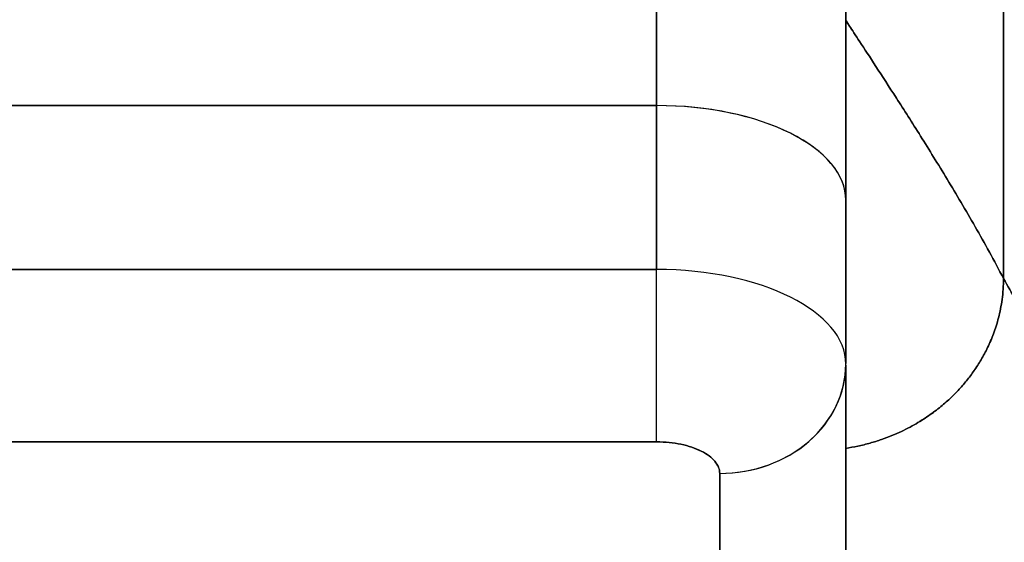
# Model space of a CAD drawing. Extents: x 784 to 1207, y 24 to 294.
# Tile 118 of 217: x 1026.911 to 1027.526, y 109.563 to 109.889. Entities that reach past the tile are written whole.
import ezdxf

# ---------------------------------------------------------------- set-up
doc = ezdxf.new("R2010")
doc.units = 0
doc.header["$LTSCALE"] = 4
doc.header["$MEASUREMENT"] = 0
doc.layers.get('0').update_dxf_attribs({"linetype": 'CONTINUOUS'})
doc.layers.get('DEFPOINTS').update_dxf_attribs({"linetype": 'CONTINUOUS'})
doc.styles.add('ROMANS', font='romans.shx')
doc.dimstyles.new('Default (ANSI)', dxfattribs={"dimscale": 20, "dimtxt": 0.07, "dimasz": 0.07, "dimexe": 0.125, "dimexo": 0.0625, "dimgap": 0.031496, "dimtad": 0, "dimtih": 1, "dimtoh": 1, "dimrnd": 1e-08, "dimzin": 0, "dimdsep": 46, "dimtxsty": 'ROMANS', "dimblk": 'Filled-1', "dimcen": 0.09, "dimdle": 0.393701, "dimclrd": 256, "dimclre": 256, "dimclrt": 256, "dimadec": 0, "dimazin": 0, "dimtfac": 0.928571, "dimtofl": 0, "dimtmove": 0, "dimatfit": 3, "dimfxl": 1, "dimtolj": 1, "dimtzin": 0, "dimlwd": -1, "dimlwe": -1, "dimarcsym": 0})

# ---------------------------------------------------------------- blocks, each defined once
blk = doc.blocks.new('Filled-1')
at = {"color": 0}
for p, q in [((0, 0), (-1, 0.17857)), ((-1, 0.17857), (-1, -0.17857)), ((-1, 0), (0, 0)), ((-1, -0.17857), (0, 0))]:
    blk.add_line(p, q, dxfattribs=at)
at = {"color": 0, "flags": 128}
blk.add_lwpolyline([(-1, -0.17857), (0, 0), (-1, 0.17857), (-1, -0.17857)], dxfattribs=at)
at = {"color": 0}
blk.add_solid([(-1, -0.17857), (0, 0), (-1, 0.17857), (-1, -0.17857)], dxfattribs=at)
blk = doc.blocks.new('*D20')
at = {"transparency": 16777216}
for p, q in [((1028.84995, 108.88735), (1028.84995, 115.33774)), ((1033.09995, 108.88735), (1033.09995, 115.33774)), ((1026.84995, 112.83774), (1024.84995, 112.83774)), ((1035.09995, 112.83774), (1037.09995, 112.83774))]:
    blk.add_line(p, q, dxfattribs=at)
at = {"layer": 'DEFPOINTS', "color": 0, "transparency": 16777216}
for p in [(1033.09995, 112.83774), (1028.84995, 107.63735), (1033.09995, 107.63735)]:
    blk.add_point(p, dxfattribs=at)
at = {"transparency": 16777216, "xscale": 2, "yscale": 2, "zscale": 2}
blk.add_blockref('Filled-1', (1028.84995, 112.83774), dxfattribs=at)
at = {"transparency": 16777216, "xscale": 2, "yscale": 2, "zscale": 2, "rotation": 180}
blk.add_blockref('Filled-1', (1033.09995, 112.83774), dxfattribs=at)
at = {"transparency": 16777216, "insert": (1021.17241, 112.83774), "char_height": 2, "attachment_point": 5, "style": 'ROMANS'}
blk.add_mtext('\\A1;4.25', dxfattribs=at)
blk = doc.blocks.new('*D22')
at = {"transparency": 16777216}
for p, q in [((996.78745, 108.8561), (996.78745, 123.13991)), ((1065.16245, 108.8561), (1065.16245, 123.13991)), ((998.18745, 120.63991), (1021.18133, 120.63991)), ((1063.76245, 120.63991), (1040.76857, 120.63991))]:
    blk.add_line(p, q, dxfattribs=at)
at = {"layer": 'DEFPOINTS', "color": 0, "transparency": 16777216}
for p in [(996.78745, 120.63991), (996.78745, 107.6061), (1065.16245, 107.6061)]:
    blk.add_point(p, dxfattribs=at)
at = {"transparency": 16777216, "xscale": 1.400000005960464, "yscale": 1.400000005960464, "zscale": 1.400000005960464, "rotation": 180}
blk.add_blockref('Filled-1', (996.78745, 120.63991), dxfattribs=at)
at = {"transparency": 16777216, "xscale": 1.400000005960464, "yscale": 1.400000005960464, "zscale": 1.400000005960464}
blk.add_blockref('Filled-1', (1065.16245, 120.63991), dxfattribs=at)
at = {"transparency": 16777216, "insert": (1030.97495, 120.63991), "char_height": 1.4, "attachment_point": 5, "style": 'ROMANS'}
blk.add_mtext('\\A1;\\fTahoma|b0|i0;\\H1.7500;(68.37)\\P\\fTahoma|b0|i0;\\H1.7500;OPENING WIDTH', dxfattribs=at)

msp = doc.modelspace()

# ---------------------------------------------------------------- linework, layer by layer
for p, q in [((1027.30904, 109.83508), (1027.30904, 110.36069)), ((1027.30904, 110.36069), (1027.30904, 109.83508)), ((1027.42715, 109.77603), (1027.42715, 110.24258)), ((1027.52558, 110.15752), (1027.52558, 109.72726)), ((1027.52558, 109.72726), (1027.52558, 110.15752)), ((1027.30904, 109.83508), (1026.75786, 109.83508)), ((1026.75786, 109.83508), (1027.30904, 109.83508)), ((1027.30904, 109.7328), (1027.30904, 109.83508)), ((1027.30904, 109.83508), (1027.30904, 109.7328)), ((1027.42715, 109.67415), (1027.42715, 109.77603)), ((1027.42715, 109.77603), (1027.42715, 109.67415)), ((1026.75786, 109.73279), (1027.30904, 109.73279)), ((1027.30904, 109.73279), (1026.75786, 109.73279)), ((1027.30904, 109.62523), (1027.30904, 109.73279)), ((1027.42715, 109.49657), (1027.42715, 109.67314)), ((1027.42715, 109.67314), (1027.42715, 109.49657)), ((1026.75786, 109.62523), (1027.30904, 109.62523)), ((1027.30904, 109.62523), (1026.75786, 109.62523)), ((1027.33638, 109.6197), (1027.33638, 109.6197)), ((1027.34841, 109.42838), (1027.34841, 109.60555)), ((1027.34841, 109.60555), (1027.34841, 109.42838))]:
    msp.add_line(p, q)
for centre, major_axis, ratio, start_param, end_param in [((1027.30904, 109.77603), (0.11811, 0), 0.5, 6.283185, 7.853982), ((1027.30904, 109.77603), (0.11811, 0), 0.5, 0, 1.570796), ((1027.30902, 109.67373), (0.11814, 0), 0.500024, 0.000196, 1.570569), ((1027.30904, 109.67374), (0.11811, 0), 0.5, 0, 1.570796), ((1027.34841, 109.67374), (0.07874, 0), 0.866025, 4.712389, 6.283185), ((1027.34842, 109.67374), (0.07874, 0), 0.866025, 4.712342, 6.283212)]:
    msp.add_ellipse(centre, major_axis=major_axis, ratio=ratio, start_param=start_param, end_param=end_param)
for points, knots in [([(1027.42715, 110.24258), (1027.42715, 110.24256), (1027.42715, 110.23789), (1027.42715, 110.2285), (1027.42715, 110.21911), (1027.42715, 110.20499), (1027.42715, 110.1864), (1027.42715, 110.16781), (1027.42715, 110.14475), (1027.42715, 110.11759), (1027.42715, 110.09043), (1027.42715, 110.05917), (1027.42715, 110.02415), (1027.42715, 109.98914), (1027.42715, 109.95036), (1027.42715, 109.90888), (1027.42715, 109.86741), (1027.42715, 109.82324), (1027.42715, 109.77603)], [0, 0, 0, 0, 0.166667, 0.166667, 0.166667, 0.333333, 0.333333, 0.333333, 0.5, 0.5, 0.5, 0.666667, 0.666667, 0.666667, 0.833333, 0.833333, 0.833333, 1, 1, 1, 1]), ([(1027.52558, 109.72726), (1027.51971, 109.73842), (1027.51378, 109.74916), (1027.50788, 109.75948), (1027.50198, 109.76979), (1027.49612, 109.77969), (1027.49041, 109.78913), (1027.48469, 109.79857), (1027.47913, 109.80755), (1027.47382, 109.816), (1027.46851, 109.82445), (1027.46346, 109.83237), (1027.45877, 109.83965), (1027.45409, 109.84694), (1027.44977, 109.8536), (1027.44593, 109.85951), (1027.44208, 109.86541), (1027.43872, 109.87056), (1027.43593, 109.87482), (1027.43315, 109.87907), (1027.43096, 109.88243), (1027.42946, 109.88472), (1027.42796, 109.88702), (1027.42715, 109.88825), (1027.42715, 109.88825)], [0, 0, 0, 0, 0.125, 0.125, 0.125, 0.25, 0.25, 0.25, 0.375, 0.375, 0.375, 0.5, 0.5, 0.5, 0.625, 0.625, 0.625, 0.75, 0.75, 0.75, 0.875, 0.875, 0.875, 1, 1, 1, 1]), ([(1027.42715, 109.88825), (1027.42715, 109.88825), (1027.42796, 109.88702), (1027.42946, 109.88472), (1027.43096, 109.88243), (1027.43315, 109.87907), (1027.43593, 109.87482), (1027.43872, 109.87056), (1027.44208, 109.86541), (1027.44593, 109.85951), (1027.44977, 109.8536), (1027.45409, 109.84694), (1027.45877, 109.83965), (1027.46346, 109.83237), (1027.46851, 109.82445), (1027.47382, 109.816), (1027.47913, 109.80755), (1027.48469, 109.79857), (1027.49041, 109.78913), (1027.49612, 109.77969), (1027.50198, 109.76979), (1027.50788, 109.75948), (1027.51378, 109.74916), (1027.51971, 109.73842), (1027.52558, 109.72726)], [0, 0, 0, 0, 0.125, 0.125, 0.125, 0.25, 0.25, 0.25, 0.375, 0.375, 0.375, 0.5, 0.5, 0.5, 0.625, 0.625, 0.625, 0.75, 0.75, 0.75, 0.875, 0.875, 0.875, 1, 1, 1, 1]), ([(1027.30904, 109.62523), (1027.30904, 109.62936), (1027.30904, 109.63462), (1027.30904, 109.64075), (1027.30904, 109.64689), (1027.30904, 109.65389), (1027.30904, 109.66142), (1027.30904, 109.66895), (1027.30904, 109.67702), (1027.30904, 109.68522), (1027.30904, 109.69341), (1027.30904, 109.70174), (1027.30904, 109.7098), (1027.30904, 109.71786), (1027.30904, 109.72565), (1027.30904, 109.7328)], [0, 0, 0, 0, 0.2, 0.2, 0.2, 0.4, 0.4, 0.4, 0.6, 0.6, 0.6, 0.8, 0.8, 0.8, 1, 1, 1, 1]), ([(1027.42715, 109.62119), (1027.42973, 109.62159), (1027.43221, 109.62205), (1027.43461, 109.62257), (1027.43729, 109.62315), (1027.43987, 109.6238), (1027.44233, 109.62449), (1027.4448, 109.62518), (1027.44716, 109.62593), (1027.44941, 109.6267), (1027.45167, 109.62748), (1027.45383, 109.6283), (1027.45589, 109.62914), (1027.45795, 109.62999), (1027.45992, 109.63086), (1027.46181, 109.63175), (1027.4637, 109.63265), (1027.46549, 109.63356), (1027.46722, 109.63448), (1027.46894, 109.6354), (1027.47058, 109.63633), (1027.47216, 109.63726), (1027.47373, 109.6382), (1027.47523, 109.63914), (1027.47667, 109.64009), (1027.47812, 109.64104), (1027.47949, 109.64199), (1027.48081, 109.64295), (1027.48214, 109.6439), (1027.4834, 109.64486), (1027.48462, 109.64582), (1027.48705, 109.64773), (1027.4893, 109.64964), (1027.49139, 109.65157), (1027.49348, 109.65349), (1027.49542, 109.65543), (1027.49726, 109.65739), (1027.4991, 109.65935), (1027.50083, 109.66133), (1027.50249, 109.66337), (1027.50414, 109.66541), (1027.50571, 109.6675), (1027.50723, 109.66968), (1027.50874, 109.67186), (1027.5102, 109.67412), (1027.51161, 109.67651), (1027.51302, 109.67891), (1027.51437, 109.68143), (1027.51566, 109.68412), (1027.51695, 109.68681), (1027.51819, 109.68967), (1027.51933, 109.69274), (1027.52048, 109.69581), (1027.52153, 109.6991), (1027.52244, 109.70265), (1027.52336, 109.7062), (1027.52414, 109.71001), (1027.5247, 109.7141), (1027.52525, 109.71819), (1027.52558, 109.72257), (1027.52558, 109.72726)], [0.0658264, 0.0658264, 0.0658264, 0.0658264, 0.09375, 0.09375, 0.09375, 0.125, 0.125, 0.125, 0.15625, 0.15625, 0.15625, 0.1875, 0.1875, 0.1875, 0.21875, 0.21875, 0.21875, 0.25, 0.25, 0.25, 0.28125, 0.28125, 0.28125, 0.3125, 0.3125, 0.3125, 0.34375, 0.34375, 0.34375, 0.375, 0.375, 0.375, 0.4375, 0.4375, 0.4375, 0.5, 0.5, 0.5, 0.5625, 0.5625, 0.5625, 0.625, 0.625, 0.625, 0.6875, 0.6875, 0.6875, 0.75, 0.75, 0.75, 0.8125, 0.8125, 0.8125, 0.875, 0.875, 0.875, 0.9375, 0.9375, 0.9375, 1, 1, 1, 1]), ([(1027.52558, 109.72726), (1027.52558, 109.72257), (1027.52493, 109.71381), (1027.52258, 109.70239), (1027.51943, 109.69252), (1027.51572, 109.68395), (1027.51167, 109.67639), (1027.50728, 109.66959), (1027.50257, 109.66331), (1027.49737, 109.65736), (1027.49154, 109.65156), (1027.48593, 109.64678), (1027.48087, 109.64295), (1027.47674, 109.64009), (1027.47223, 109.63726), (1027.46729, 109.63447), (1027.4619, 109.63173), (1027.45598, 109.62912), (1027.44951, 109.62667), (1027.44244, 109.62444), (1027.43499, 109.62257), (1027.42973, 109.62159), (1027.42715, 109.62119)], [0, 0, 0, 0, 0.0625, 0.125, 0.1875, 0.25, 0.3125, 0.375, 0.4375, 0.5, 0.5625, 0.625, 0.65625, 0.6875, 0.71875, 0.75, 0.78125, 0.8125, 0.84375, 0.875, 0.90625, 0.9341736, 0.9341736, 0.9341736, 0.9341736]), ([(1027.52558, 109.72726), (1027.53053, 109.71784), (1027.53613, 109.70928), (1027.5423, 109.70135), (1027.54846, 109.69342), (1027.55518, 109.68613), (1027.56237, 109.67924), (1027.56956, 109.67235), (1027.57722, 109.66586), (1027.58526, 109.65956), (1027.59329, 109.65327), (1027.6017, 109.64715), (1027.61039, 109.64102), (1027.61908, 109.63489), (1027.62806, 109.62874), (1027.63723, 109.62237), (1027.6464, 109.61601), (1027.65576, 109.60944), (1027.66522, 109.60248), (1027.67467, 109.59553), (1027.68423, 109.58819), (1027.6938, 109.58032), (1027.70337, 109.57245), (1027.71294, 109.56405), (1027.72243, 109.55499)], [0, 0, 0, 0, 0.125006, 0.125006, 0.125006, 0.250011, 0.250011, 0.250011, 0.375017, 0.375017, 0.375017, 0.500022, 0.500022, 0.500022, 0.625028, 0.625028, 0.625028, 0.750033, 0.750033, 0.750033, 0.875039, 0.875039, 0.875039, 1, 1, 1, 1]), ([(1027.72243, 109.55499), (1027.71294, 109.56405), (1027.70336, 109.57245), (1027.69379, 109.58032), (1027.68423, 109.58819), (1027.67467, 109.59553), (1027.66521, 109.60249), (1027.65575, 109.60944), (1027.64639, 109.61602), (1027.63722, 109.62238), (1027.62805, 109.62874), (1027.61908, 109.63489), (1027.61039, 109.64102), (1027.60169, 109.64716), (1027.59329, 109.65327), (1027.58525, 109.65957), (1027.57722, 109.66586), (1027.56956, 109.67235), (1027.56237, 109.67924), (1027.55518, 109.68613), (1027.54846, 109.69342), (1027.5423, 109.70135), (1027.53613, 109.70928), (1027.53053, 109.71784), (1027.52558, 109.72726)], [0, 0, 0, 0, 0.124999, 0.124999, 0.124999, 0.25, 0.25, 0.25, 0.375, 0.375, 0.375, 0.5, 0.5, 0.5, 0.625, 0.625, 0.625, 0.75, 0.75, 0.75, 0.875, 0.875, 0.875, 1, 1, 1, 1]), ([(1027.30904, 109.62523), (1027.3145, 109.62518), (1027.31951, 109.62469), (1027.32419, 109.62371), (1027.32887, 109.62274), (1027.33323, 109.62128), (1027.33687, 109.61946), (1027.34051, 109.61764), (1027.34342, 109.61545), (1027.34538, 109.61311), (1027.34733, 109.61077), (1027.34831, 109.60827), (1027.34841, 109.60555)], [0, 0, 0, 0, 0.25, 0.25, 0.25, 0.5, 0.5, 0.5, 0.75, 0.75, 0.75, 1, 1, 1, 1]), ([(1027.34841, 109.60555), (1027.34841, 109.60816), (1027.34735, 109.61075), (1027.34537, 109.61312), (1027.34338, 109.6155), (1027.34048, 109.61765), (1027.33688, 109.61945), (1027.33327, 109.62126), (1027.32896, 109.62271), (1027.32421, 109.62371), (1027.31946, 109.6247), (1027.31427, 109.62523), (1027.30904, 109.62523)], [0, 0, 0, 0, 0.25, 0.25, 0.25, 0.5, 0.5, 0.5, 0.75, 0.75, 0.75, 1, 1, 1, 1])]:
    msp.add_open_spline(points, degree=3, knots=knots)
msp.add_open_spline([(1027.36407, 109.72599), (1027.36407, 109.72599), (1027.36407, 109.72599), (1027.36407, 109.72599)], degree=3)

# ---------------------------------------------------------------- dimensions: what is measured, and where the dimension line sits
dim = msp.add_linear_dim(base=(996.7874514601, 120.6399118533), p1=(1065.1624514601, 107.6060975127), p2=(996.7874514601, 107.6060975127), angle=180, text='\\fTahoma|b0|i0;\\H1.7500;(<>)\\P\\fTahoma|b0|i0;\\H1.7500;OPENING WIDTH', dimstyle='Default (ANSI)', override={"dimgap": 0.031496, "dimtih": 0, "dimtoh": 0, "dimdec": 2, "dimtol": 0, "dimlim": 0, "dimtp": 0, "dimtm": 0, "dimtdec": 2, "dimatfit": 1})
dim.commit()
dim.dimension.update_dxf_attribs({"geometry": '*D22', "text_midpoint": (1030.9749514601, 120.6399118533), "dimtype": 160})
dim = msp.add_linear_dim(base=(1033.09995, 112.83774), p1=(1028.84995, 107.63735), p2=(1033.09995, 107.63735), angle=180, dimstyle='Default (ANSI)', override={"dimtxt": 0.1, "dimasz": 0.1, "dimgap": 0.031496, "dimtih": 0, "dimtoh": 0, "dimdec": 2, "dimtol": 0, "dimlim": 0, "dimtp": 0, "dimtm": 0, "dimtdec": 2, "dimatfit": 1})
dim.commit()
dim.dimension.update_dxf_attribs({"geometry": '*D20', "text_midpoint": (1021.17241, 112.83774), "dimtype": 160})

doc.saveas('drawing.dxf')
